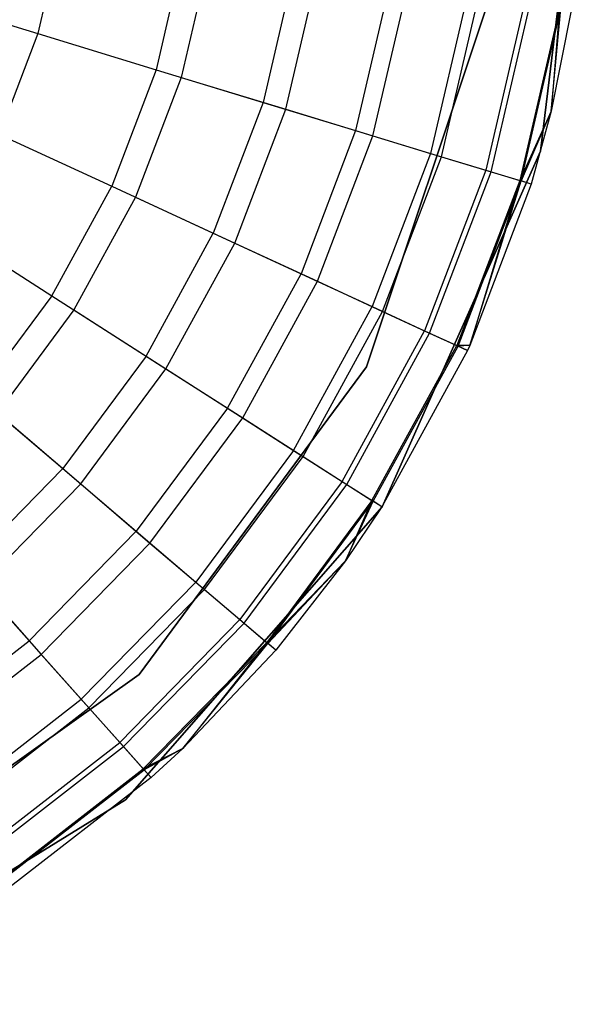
# Model space of a CAD drawing. Extents: x -38.3 to -0.1, y -39.1 to 0.
# Tile 52 of 256: x -14.638 to -14.424, y -39.031 to -38.66. Entities that reach past the tile are written whole.
import ezdxf

# ---------------------------------------------------------------- set-up
doc = ezdxf.new("R2010")
doc.units = 0
doc.header["$MEASUREMENT"] = 0
doc.layers.get('0').update_dxf_attribs({"color": 13, "linetype": 'CONTINUOUS'})

# ---------------------------------------------------------------- blocks, each defined once
blk = doc.blocks.new('ORTO_XII_A_STL')
at = {"color": 0}
for p, q in [((24.1651, 0.90781, 10.04193), (24.14751, 0.76217, 10.04193)), ((24.14751, 0.76217, 3.34901), (24.1651, 0.90781, 3.34901)), ((24.1651, 0.90781, 10.04193), (24.14751, 0.76217, 10.04193)), ((24.14751, 0.76217, 3.34901), (24.1651, 0.90781, 3.34901)), ((23.96725, 0.84608, 12.34302), (23.95808, 0.80648, 12.34302)), ((23.96725, 0.84608, 12.34302), (23.95808, 0.80648, 12.34302)), ((24.01331, 0.83868, 12.32127), (24.0027, 0.79287, 12.32127)), ((24.01331, 0.83868, 12.32127), (24.0027, 0.79287, 12.32127)), ((24.02303, 0.83711, 10.03799), (24.01211, 0.79, 10.03799)), ((24.02303, 0.83711, 10.03799), (24.01211, 0.79, 10.03799)), ((24.05494, 0.83198, 12.29175), (24.04303, 0.78057, 12.29175)), ((24.05494, 0.83198, 12.29175), (24.04303, 0.78057, 12.29175)), ((24.05155, 0.77798, 10.1058), (24.06374, 0.83057, 10.1058)), ((24.05155, 0.77798, 10.1058), (24.06374, 0.83057, 10.1058)), ((24.09087, 0.82621, 12.25535), (24.07784, 0.76996, 12.25535)), ((24.09087, 0.82621, 12.25535), (24.07784, 0.76996, 12.25535)), ((24.08436, 0.76797, 10.17736), (24.0976, 0.82513, 10.17736)), ((24.08436, 0.76797, 10.17736), (24.0976, 0.82513, 10.17736)), ((23.91052, 0.82098, 12.35634), (23.95808, 0.80648, 12.34302)), ((23.91052, 0.82098, 12.35634), (23.95808, 0.80648, 12.34302)), ((24.12002, 0.82153, 12.21319), (24.10608, 0.76135, 12.21319)), ((24.12002, 0.82153, 12.21319), (24.10608, 0.76135, 12.21319)), ((24.11022, 0.76009, 10.25197), (24.1243, 0.82084, 10.25197)), ((24.11022, 0.76009, 10.25197), (24.1243, 0.82084, 10.25197)), ((24.12755, 0.81764, 10.04193), (24.08192, 0.68094, 10.04193)), ((24.08192, 0.68094, 3.34901), (24.12755, 0.81764, 3.34901)), ((24.12755, 0.81764, 10.04193), (24.08192, 0.68094, 10.04193)), ((24.12755, 0.81764, 9.96319), (24.08192, 0.68094, 9.96319)), ((24.12755, 0.81764, 9.96319), (24.08192, 0.68094, 9.96319)), ((24.08192, 0.68094, 3.34901), (24.12755, 0.81764, 3.34901)), ((24.08192, 0.68094, 3.54587), (24.12755, 0.81764, 3.54587)), ((24.08192, 0.68094, 3.54587), (24.12755, 0.81764, 3.54587)), ((24.14149, 0.81807, 12.16654), (24.12688, 0.75501, 12.16654)), ((24.14149, 0.81807, 12.16654), (24.12688, 0.75501, 12.16654)), ((24.12888, 0.7544, 10.32889), (24.14355, 0.81774, 10.32889)), ((24.12888, 0.7544, 10.32889), (24.14355, 0.81774, 10.32889)), ((24.15465, 0.81596, 12.11682), (24.13963, 0.75112, 12.11682)), ((24.15465, 0.81596, 12.11682), (24.13963, 0.75112, 12.11682)), ((24.14015, 0.75096, 10.40737), (24.15519, 0.81587, 10.40737)), ((24.14015, 0.75096, 10.40737), (24.15519, 0.81587, 10.40737)), ((24.15465, 0.81596, 12.11682), (24.15144, 0.77732, 12.06555)), ((24.15465, 0.81596, 12.11682), (24.15144, 0.77732, 12.06555)), ((24.15144, 0.77732, 10.48663), (24.15519, 0.81587, 10.40737)), ((24.15144, 0.77732, 10.48663), (24.15519, 0.81587, 10.40737)), ((24.15908, 0.81525, 10.48663), (24.15144, 0.77732, 10.48663)), ((24.15908, 0.81525, 12.06555), (24.15144, 0.77732, 12.06555)), ((24.15908, 0.81525, 10.48663), (24.15144, 0.77732, 10.48663)), ((24.15908, 0.81525, 12.06555), (24.15144, 0.77732, 12.06555)), ((23.95808, 0.80648, 12.34302), (23.9436, 0.76849, 12.34302)), ((23.95808, 0.80648, 12.34302), (23.9436, 0.76849, 12.34302)), ((23.95808, 0.80648, 12.34302), (24.0027, 0.79287, 12.32127)), ((23.95808, 0.80648, 12.34302), (24.0027, 0.79287, 12.32127)), ((24.0027, 0.79287, 12.32127), (23.98595, 0.74894, 12.32127)), ((24.0027, 0.79287, 12.32127), (23.98595, 0.74894, 12.32127)), ((24.0027, 0.79287, 12.32127), (24.04303, 0.78057, 12.29175)), ((24.0027, 0.79287, 12.32127), (24.04303, 0.78057, 12.29175)), ((24.01211, 0.79, 10.03799), (23.99488, 0.74481, 10.03799)), ((24.01211, 0.79, 10.03799), (23.99488, 0.74481, 10.03799)), ((24.01211, 0.79, 10.03799), (24.05155, 0.77798, 10.1058)), ((24.01211, 0.79, 10.03799), (24.05155, 0.77798, 10.1058)), ((24.04303, 0.78057, 12.29175), (24.02423, 0.73127, 12.29175)), ((24.04303, 0.78057, 12.29175), (24.02423, 0.73127, 12.29175)), ((24.04303, 0.78057, 12.29175), (24.07784, 0.76996, 12.25535)), ((24.04303, 0.78057, 12.29175), (24.07784, 0.76996, 12.25535)), ((24.03232, 0.72753, 10.1058), (24.05155, 0.77798, 10.1058)), ((24.03232, 0.72753, 10.1058), (24.05155, 0.77798, 10.1058)), ((24.05155, 0.77798, 10.1058), (24.08436, 0.76797, 10.17736)), ((24.05155, 0.77798, 10.1058), (24.08436, 0.76797, 10.17736)), ((24.15144, 0.77732, 12.06555), (24.13963, 0.75112, 12.11682)), ((24.15144, 0.77732, 12.06555), (24.13963, 0.75112, 12.11682)), ((24.15144, 0.77732, 10.48663), (24.14015, 0.75096, 10.40737)), ((24.15144, 0.77732, 10.48663), (24.14015, 0.75096, 10.40737)), ((24.15144, 0.77732, 10.48663), (24.14392, 0.74981, 10.48663)), ((24.15144, 0.77732, 12.06555), (24.14392, 0.74981, 12.06555)), ((24.15144, 0.77732, 10.48663), (24.14392, 0.74981, 10.48663)), ((24.15144, 0.77732, 12.06555), (24.14392, 0.74981, 12.06555)), ((24.15144, 0.77732, 12.06555), (24.15144, 0.77732, 10.48663)), ((24.15144, 0.77732, 12.06555), (24.15144, 0.77732, 10.48663)), ((23.9436, 0.76849, 12.34302), (23.98595, 0.74894, 12.32127)), ((23.9436, 0.76849, 12.34302), (23.98595, 0.74894, 12.32127)), ((24.07784, 0.76996, 12.25535), (24.05727, 0.71601, 12.25535)), ((24.07784, 0.76996, 12.25535), (24.05727, 0.71601, 12.25535)), ((24.07784, 0.76996, 12.25535), (24.10608, 0.76135, 12.21319)), ((24.07784, 0.76996, 12.25535), (24.10608, 0.76135, 12.21319)), ((24.06346, 0.71315, 10.17736), (24.08436, 0.76797, 10.17736)), ((24.06346, 0.71315, 10.17736), (24.08436, 0.76797, 10.17736)), ((24.08436, 0.76797, 10.17736), (24.11022, 0.76009, 10.25197)), ((24.08436, 0.76797, 10.17736), (24.11022, 0.76009, 10.25197)), ((24.10608, 0.76135, 12.21319), (24.08407, 0.70363, 12.21319)), ((24.10608, 0.76135, 12.21319), (24.08407, 0.70363, 12.21319)), ((24.14751, 0.76217, 10.04193), (24.08777, 0.62819, 10.04193)), ((24.08777, 0.62819, 3.34901), (24.14751, 0.76217, 3.34901)), ((24.14751, 0.76217, 10.04193), (24.08777, 0.62819, 10.04193)), ((24.08777, 0.62819, 3.34901), (24.14751, 0.76217, 3.34901)), ((24.10608, 0.76135, 12.21319), (24.12688, 0.75501, 12.16654)), ((24.10608, 0.76135, 12.21319), (24.12688, 0.75501, 12.16654)), ((24.14751, 0.76217, 10.04193), (24.14751, 0.76217, 3.34901)), ((24.14751, 0.76217, 10.04193), (24.14751, 0.76217, 3.34901)), ((24.08801, 0.70182, 10.25197), (24.11022, 0.76009, 10.25197)), ((24.08801, 0.70182, 10.25197), (24.11022, 0.76009, 10.25197)), ((24.11022, 0.76009, 10.25197), (24.12888, 0.7544, 10.32889)), ((24.11022, 0.76009, 10.25197), (24.12888, 0.7544, 10.32889)), ((24.12688, 0.75501, 12.16654), (24.10382, 0.69452, 12.16654)), ((24.12688, 0.75501, 12.16654), (24.10382, 0.69452, 12.16654)), ((24.10572, 0.69364, 10.32889), (24.12888, 0.7544, 10.32889)), ((24.10572, 0.69364, 10.32889), (24.12888, 0.7544, 10.32889)), ((24.12688, 0.75501, 12.16654), (24.13963, 0.75112, 12.11682)), ((24.12688, 0.75501, 12.16654), (24.13963, 0.75112, 12.11682)), ((24.12888, 0.7544, 10.32889), (24.14015, 0.75096, 10.40737)), ((24.12888, 0.7544, 10.32889), (24.14015, 0.75096, 10.40737)), ((24.13963, 0.75112, 12.11682), (24.11592, 0.68893, 12.11682)), ((24.13963, 0.75112, 12.11682), (24.11592, 0.68893, 12.11682)), ((24.11641, 0.6887, 10.40737), (24.14015, 0.75096, 10.40737)), ((24.11641, 0.6887, 10.40737), (24.14015, 0.75096, 10.40737)), ((24.13963, 0.75112, 12.11682), (24.12084, 0.6889, 12.06555)), ((24.13963, 0.75112, 12.11682), (24.12084, 0.6889, 12.06555)), ((24.12084, 0.6889, 10.48663), (24.14015, 0.75096, 10.40737)), ((24.12084, 0.6889, 10.48663), (24.14015, 0.75096, 10.40737)), ((24.14392, 0.74981, 10.48663), (24.12084, 0.6889, 10.48663)), ((24.14392, 0.74981, 12.06555), (24.12084, 0.6889, 12.06555)), ((24.14392, 0.74981, 10.48663), (24.12084, 0.6889, 10.48663)), ((24.14392, 0.74981, 12.06555), (24.12084, 0.6889, 12.06555)), ((24.14392, 0.74981, 12.06555), (24.13963, 0.75112, 12.11682)), ((24.14392, 0.74981, 12.06555), (24.13963, 0.75112, 12.11682)), ((24.14392, 0.74981, 10.48663), (24.14015, 0.75096, 10.40737)), ((24.14392, 0.74981, 10.48663), (24.14015, 0.75096, 10.40737)), ((24.14392, 0.74981, 12.06555), (24.14392, 0.74981, 10.48663)), ((24.14392, 0.74981, 12.06555), (24.14392, 0.74981, 10.48663)), ((23.96337, 0.7077, 12.32127), (23.98595, 0.74894, 12.32127)), ((23.96337, 0.7077, 12.32127), (23.98595, 0.74894, 12.32127)), ((23.98595, 0.74894, 12.32127), (24.02423, 0.73127, 12.29175)), ((23.98595, 0.74894, 12.32127), (24.02423, 0.73127, 12.29175)), ((23.99488, 0.74481, 10.03799), (23.97166, 0.70239, 10.03799)), ((23.99488, 0.74481, 10.03799), (23.97166, 0.70239, 10.03799)), ((23.99488, 0.74481, 10.03799), (24.03232, 0.72753, 10.1058)), ((23.99488, 0.74481, 10.03799), (24.03232, 0.72753, 10.1058)), ((23.92408, 0.73283, 12.34302), (23.96337, 0.7077, 12.32127)), ((23.92408, 0.73283, 12.34302), (23.96337, 0.7077, 12.32127)), ((23.99889, 0.68497, 12.29175), (24.02423, 0.73127, 12.29175)), ((23.99889, 0.68497, 12.29175), (24.02423, 0.73127, 12.29175)), ((24.02423, 0.73127, 12.29175), (24.05727, 0.71601, 12.25535)), ((24.02423, 0.73127, 12.29175), (24.05727, 0.71601, 12.25535)), ((24.0064, 0.68017, 10.1058), (24.03232, 0.72753, 10.1058)), ((24.0064, 0.68017, 10.1058), (24.03232, 0.72753, 10.1058)), ((24.03232, 0.72753, 10.1058), (24.06346, 0.71315, 10.17736)), ((24.03232, 0.72753, 10.1058), (24.06346, 0.71315, 10.17736)), ((24.02955, 0.66536, 12.25535), (24.05727, 0.71601, 12.25535)), ((24.02955, 0.66536, 12.25535), (24.05727, 0.71601, 12.25535)), ((24.03529, 0.66169, 10.17736), (24.06346, 0.71315, 10.17736)), ((24.03529, 0.66169, 10.17736), (24.06346, 0.71315, 10.17736)), ((24.05727, 0.71601, 12.25535), (24.08407, 0.70363, 12.21319)), ((24.05727, 0.71601, 12.25535), (24.08407, 0.70363, 12.21319)), ((24.06346, 0.71315, 10.17736), (24.08801, 0.70182, 10.25197)), ((24.06346, 0.71315, 10.17736), (24.08801, 0.70182, 10.25197)), ((23.96337, 0.7077, 12.32127), (23.93539, 0.66991, 12.32127)), ((23.96337, 0.7077, 12.32127), (23.93539, 0.66991, 12.32127)), ((23.96337, 0.7077, 12.32127), (23.99889, 0.68497, 12.29175)), ((23.96337, 0.7077, 12.32127), (23.99889, 0.68497, 12.29175)), ((23.97166, 0.70239, 10.03799), (23.94288, 0.66353, 10.03799)), ((23.97166, 0.70239, 10.03799), (23.94288, 0.66353, 10.03799)), ((23.97166, 0.70239, 10.03799), (24.0064, 0.68017, 10.1058)), ((23.97166, 0.70239, 10.03799), (24.0064, 0.68017, 10.1058)), ((24.05441, 0.64945, 12.21319), (24.08407, 0.70363, 12.21319)), ((24.05441, 0.64945, 12.21319), (24.08407, 0.70363, 12.21319)), ((24.05807, 0.64712, 10.25197), (24.08801, 0.70182, 10.25197)), ((24.05807, 0.64712, 10.25197), (24.08801, 0.70182, 10.25197)), ((24.08407, 0.70363, 12.21319), (24.10382, 0.69452, 12.16654)), ((24.08407, 0.70363, 12.21319), (24.10382, 0.69452, 12.16654)), ((24.08801, 0.70182, 10.25197), (24.10572, 0.69364, 10.32889)), ((24.08801, 0.70182, 10.25197), (24.10572, 0.69364, 10.32889)), ((24.07274, 0.63773, 12.16654), (24.10382, 0.69452, 12.16654)), ((24.07274, 0.63773, 12.16654), (24.10382, 0.69452, 12.16654)), ((24.10382, 0.69452, 12.16654), (24.11592, 0.68893, 12.11682)), ((24.10382, 0.69452, 12.16654), (24.11592, 0.68893, 12.11682)), ((24.0745, 0.63661, 10.32889), (24.10572, 0.69364, 10.32889)), ((24.0745, 0.63661, 10.32889), (24.10572, 0.69364, 10.32889)), ((24.10572, 0.69364, 10.32889), (24.11641, 0.6887, 10.40737)), ((24.10572, 0.69364, 10.32889), (24.11641, 0.6887, 10.40737)), ((24.08396, 0.63055, 12.11682), (24.11592, 0.68893, 12.11682)), ((24.08396, 0.63055, 12.11682), (24.11592, 0.68893, 12.11682)), ((24.08442, 0.63026, 10.40737), (24.11641, 0.6887, 10.40737)), ((24.08442, 0.63026, 10.40737), (24.11641, 0.6887, 10.40737)), ((24.11999, 0.68705, 10.48663), (24.08774, 0.62813, 10.48663)), ((24.11999, 0.68705, 12.06555), (24.08774, 0.62813, 12.06555)), ((24.11999, 0.68705, 10.48663), (24.08774, 0.62813, 10.48663)), ((24.11999, 0.68705, 12.06555), (24.08774, 0.62813, 12.06555)), ((24.12084, 0.6889, 12.06555), (24.11592, 0.68893, 12.11682)), ((24.11592, 0.68893, 12.11682), (24.11999, 0.68705, 12.06555)), ((24.12084, 0.6889, 12.06555), (24.11592, 0.68893, 12.11682)), ((24.11592, 0.68893, 12.11682), (24.11999, 0.68705, 12.06555)), ((24.12084, 0.6889, 10.48663), (24.11641, 0.6887, 10.40737)), ((24.12084, 0.6889, 10.48663), (24.11641, 0.6887, 10.40737)), ((24.11999, 0.68705, 10.48663), (24.11641, 0.6887, 10.40737)), ((24.11999, 0.68705, 10.48663), (24.11641, 0.6887, 10.40737)), ((24.12084, 0.6889, 10.48663), (24.11999, 0.68705, 10.48663)), ((24.12084, 0.6889, 12.06555), (24.11999, 0.68705, 12.06555)), ((24.12084, 0.6889, 10.48663), (24.11999, 0.68705, 10.48663)), ((24.12084, 0.6889, 12.06555), (24.11999, 0.68705, 12.06555)), ((24.11999, 0.68705, 12.06555), (24.11999, 0.68705, 10.48663)), ((24.11999, 0.68705, 12.06555), (24.11999, 0.68705, 10.48663)), ((24.12084, 0.6889, 12.06555), (24.12084, 0.6889, 10.48663)), ((24.12084, 0.6889, 12.06555), (24.12084, 0.6889, 10.48663)), ((23.99889, 0.68497, 12.29175), (23.96748, 0.64257, 12.29175)), ((23.99889, 0.68497, 12.29175), (23.96748, 0.64257, 12.29175)), ((23.99889, 0.68497, 12.29175), (24.02955, 0.66536, 12.25535)), ((23.99889, 0.68497, 12.29175), (24.02955, 0.66536, 12.25535)), ((23.97427, 0.63679, 10.1058), (24.0064, 0.68017, 10.1058)), ((23.97427, 0.63679, 10.1058), (24.0064, 0.68017, 10.1058)), ((24.08192, 0.68094, 10.04193), (23.99628, 0.56503, 10.04193)), ((23.99628, 0.56503, 3.34901), (24.08192, 0.68094, 3.34901)), ((24.08192, 0.68094, 10.04193), (23.99628, 0.56503, 10.04193)), ((24.08192, 0.68094, 9.96319), (23.99628, 0.56503, 9.96319)), ((24.08192, 0.68094, 9.96319), (23.99628, 0.56503, 9.96319)), ((23.99628, 0.56503, 3.34901), (24.08192, 0.68094, 3.34901)), ((23.99628, 0.56503, 3.54587), (24.08192, 0.68094, 3.54587)), ((23.99628, 0.56503, 3.54587), (24.08192, 0.68094, 3.54587)), ((24.0064, 0.68017, 10.1058), (24.03529, 0.66169, 10.17736)), ((24.0064, 0.68017, 10.1058), (24.03529, 0.66169, 10.17736)), ((24.08192, 0.68094, 10.04193), (24.08192, 0.68094, 9.96319)), ((24.08192, 0.68094, 10.04193), (24.08192, 0.68094, 9.96319)), ((24.08192, 0.68094, 3.34901), (24.08192, 0.68094, 3.54587)), ((24.08192, 0.68094, 3.34901), (24.08192, 0.68094, 3.54587)), ((23.93539, 0.66991, 12.32127), (23.96748, 0.64257, 12.29175)), ((23.93539, 0.66991, 12.32127), (23.96748, 0.64257, 12.29175)), ((24.02955, 0.66536, 12.25535), (23.99518, 0.61896, 12.25535)), ((24.02955, 0.66536, 12.25535), (23.99518, 0.61896, 12.25535)), ((24.02955, 0.66536, 12.25535), (24.05441, 0.64945, 12.21319)), ((24.02955, 0.66536, 12.25535), (24.05441, 0.64945, 12.21319)), ((23.94288, 0.66353, 10.03799), (23.97427, 0.63679, 10.1058)), ((23.94288, 0.66353, 10.03799), (23.97427, 0.63679, 10.1058)), ((24.00037, 0.61454, 10.17736), (24.03529, 0.66169, 10.17736)), ((24.00037, 0.61454, 10.17736), (24.03529, 0.66169, 10.17736)), ((24.03529, 0.66169, 10.17736), (24.05807, 0.64712, 10.25197)), ((24.03529, 0.66169, 10.17736), (24.05807, 0.64712, 10.25197)), ((24.05441, 0.64945, 12.21319), (24.01765, 0.59981, 12.21319)), ((24.05441, 0.64945, 12.21319), (24.01765, 0.59981, 12.21319)), ((24.05441, 0.64945, 12.21319), (24.07274, 0.63773, 12.16654)), ((24.05441, 0.64945, 12.21319), (24.07274, 0.63773, 12.16654)), ((24.02095, 0.597, 10.25197), (24.05807, 0.64712, 10.25197)), ((24.02095, 0.597, 10.25197), (24.05807, 0.64712, 10.25197)), ((24.05807, 0.64712, 10.25197), (24.0745, 0.63661, 10.32889)), ((24.05807, 0.64712, 10.25197), (24.0745, 0.63661, 10.32889)), ((23.96748, 0.64257, 12.29175), (23.93059, 0.60483, 12.29175)), ((23.96748, 0.64257, 12.29175), (23.93059, 0.60483, 12.29175)), ((23.96748, 0.64257, 12.29175), (23.99518, 0.61896, 12.25535)), ((23.96748, 0.64257, 12.29175), (23.99518, 0.61896, 12.25535)), ((23.93653, 0.59818, 10.1058), (23.97427, 0.63679, 10.1058)), ((23.93653, 0.59818, 10.1058), (23.97427, 0.63679, 10.1058)), ((23.97427, 0.63679, 10.1058), (24.00037, 0.61454, 10.17736)), ((23.97427, 0.63679, 10.1058), (24.00037, 0.61454, 10.17736)), ((24.07274, 0.63773, 12.16654), (24.03421, 0.5857, 12.16654)), ((24.07274, 0.63773, 12.16654), (24.03421, 0.5857, 12.16654)), ((24.0358, 0.58435, 10.32889), (24.0745, 0.63661, 10.32889)), ((24.0358, 0.58435, 10.32889), (24.0745, 0.63661, 10.32889)), ((24.07274, 0.63773, 12.16654), (24.08396, 0.63055, 12.11682)), ((24.07274, 0.63773, 12.16654), (24.08396, 0.63055, 12.11682)), ((24.0745, 0.63661, 10.32889), (24.08442, 0.63026, 10.40737)), ((24.0745, 0.63661, 10.32889), (24.08442, 0.63026, 10.40737)), ((24.08777, 0.62819, 10.04193), (23.9912, 0.51777, 10.04193)), ((23.9912, 0.51777, 3.34901), (24.08777, 0.62819, 3.34901)), ((24.08777, 0.62819, 10.04193), (23.9912, 0.51777, 10.04193)), ((23.9912, 0.51777, 3.34901), (24.08777, 0.62819, 3.34901)), ((24.08396, 0.63055, 12.11682), (24.04435, 0.57706, 12.11682)), ((24.08396, 0.63055, 12.11682), (24.04435, 0.57706, 12.11682)), ((24.04477, 0.57671, 10.40737), (24.08442, 0.63026, 10.40737)), ((24.04477, 0.57671, 10.40737), (24.08442, 0.63026, 10.40737)), ((24.08396, 0.63055, 12.11682), (24.07406, 0.60788, 12.06555)), ((24.08396, 0.63055, 12.11682), (24.07406, 0.60788, 12.06555)), ((24.07406, 0.60788, 10.48663), (24.08442, 0.63026, 10.40737)), ((24.07406, 0.60788, 10.48663), (24.08442, 0.63026, 10.40737)), ((24.08774, 0.62813, 10.48663), (24.07406, 0.60788, 10.48663)), ((24.08774, 0.62813, 12.06555), (24.07406, 0.60788, 12.06555)), ((24.08774, 0.62813, 10.48663), (24.07406, 0.60788, 10.48663)), ((24.08774, 0.62813, 12.06555), (24.07406, 0.60788, 12.06555)), ((24.08774, 0.62813, 12.06555), (24.08396, 0.63055, 12.11682)), ((24.08774, 0.62813, 12.06555), (24.08396, 0.63055, 12.11682)), ((24.08774, 0.62813, 10.48663), (24.08442, 0.63026, 10.40737)), ((24.08774, 0.62813, 10.48663), (24.08442, 0.63026, 10.40737)), ((24.08774, 0.62813, 12.06555), (24.08774, 0.62813, 10.48663)), ((24.08774, 0.62813, 12.06555), (24.08774, 0.62813, 10.48663)), ((24.08777, 0.62819, 10.04193), (24.08777, 0.62819, 3.34901)), ((24.08777, 0.62819, 10.04193), (24.08777, 0.62819, 3.34901)), ((23.99518, 0.61896, 12.25535), (23.95482, 0.57767, 12.25535)), ((23.99518, 0.61896, 12.25535), (23.95482, 0.57767, 12.25535)), ((23.99518, 0.61896, 12.25535), (24.01765, 0.59981, 12.21319)), ((23.99518, 0.61896, 12.25535), (24.01765, 0.59981, 12.21319)), ((23.95936, 0.57258, 10.17736), (24.00037, 0.61454, 10.17736)), ((23.95936, 0.57258, 10.17736), (24.00037, 0.61454, 10.17736)), ((24.00037, 0.61454, 10.17736), (24.02095, 0.597, 10.25197)), ((24.00037, 0.61454, 10.17736), (24.02095, 0.597, 10.25197)), ((23.93059, 0.60483, 12.29175), (23.95482, 0.57767, 12.25535)), ((23.93059, 0.60483, 12.29175), (23.95482, 0.57767, 12.25535)), ((24.07406, 0.60788, 12.06555), (24.04435, 0.57706, 12.11682)), ((24.07406, 0.60788, 12.06555), (24.04435, 0.57706, 12.11682)), ((24.07406, 0.60788, 10.48663), (24.04477, 0.57671, 10.40737)), ((24.07406, 0.60788, 10.48663), (24.04477, 0.57671, 10.40737)), ((24.07406, 0.60788, 10.48663), (24.04777, 0.57416, 10.48663)), ((24.07406, 0.60788, 12.06555), (24.04777, 0.57416, 12.06555)), ((24.07406, 0.60788, 10.48663), (24.04777, 0.57416, 10.48663)), ((24.07406, 0.60788, 12.06555), (24.04777, 0.57416, 12.06555)), ((24.07406, 0.60788, 12.06555), (24.07406, 0.60788, 10.48663)), ((24.07406, 0.60788, 12.06555), (24.07406, 0.60788, 10.48663)), ((23.93653, 0.59818, 10.1058), (23.95936, 0.57258, 10.17736)), ((23.93653, 0.59818, 10.1058), (23.95936, 0.57258, 10.17736)), ((24.01765, 0.59981, 12.21319), (23.97448, 0.55564, 12.21319)), ((24.01765, 0.59981, 12.21319), (23.97448, 0.55564, 12.21319)), ((24.01765, 0.59981, 12.21319), (24.03421, 0.5857, 12.16654)), ((24.01765, 0.59981, 12.21319), (24.03421, 0.5857, 12.16654)), ((23.97736, 0.55241, 10.25197), (24.02095, 0.597, 10.25197)), ((23.97736, 0.55241, 10.25197), (24.02095, 0.597, 10.25197)), ((24.02095, 0.597, 10.25197), (24.0358, 0.58435, 10.32889)), ((24.02095, 0.597, 10.25197), (24.0358, 0.58435, 10.32889)), ((24.03421, 0.5857, 12.16654), (23.98896, 0.53941, 12.16654)), ((24.03421, 0.5857, 12.16654), (23.98896, 0.53941, 12.16654)), ((23.99035, 0.53785, 10.32889), (24.0358, 0.58435, 10.32889)), ((23.99035, 0.53785, 10.32889), (24.0358, 0.58435, 10.32889)), ((24.03421, 0.5857, 12.16654), (24.04435, 0.57706, 12.11682)), ((24.03421, 0.5857, 12.16654), (24.04435, 0.57706, 12.11682)), ((24.0358, 0.58435, 10.32889), (24.04477, 0.57671, 10.40737)), ((24.0358, 0.58435, 10.32889), (24.04477, 0.57671, 10.40737)), ((23.90922, 0.54226, 12.25535), (23.95482, 0.57767, 12.25535)), ((23.90922, 0.54226, 12.25535), (23.95482, 0.57767, 12.25535)), ((23.95482, 0.57767, 12.25535), (23.97448, 0.55564, 12.21319)), ((23.95482, 0.57767, 12.25535), (23.97448, 0.55564, 12.21319)), ((24.04435, 0.57706, 12.11682), (23.99783, 0.52947, 12.11682)), ((24.04435, 0.57706, 12.11682), (23.99783, 0.52947, 12.11682)), ((23.99819, 0.52906, 10.40737), (24.04477, 0.57671, 10.40737)), ((23.99819, 0.52906, 10.40737), (24.04477, 0.57671, 10.40737)), ((24.04435, 0.57706, 12.11682), (24.01279, 0.53717, 12.06555)), ((24.04435, 0.57706, 12.11682), (24.01279, 0.53717, 12.06555)), ((24.01279, 0.53717, 10.48663), (24.04477, 0.57671, 10.40737)), ((24.01279, 0.53717, 10.48663), (24.04477, 0.57671, 10.40737)), ((24.04777, 0.57416, 12.06555), (24.04435, 0.57706, 12.11682)), ((24.04777, 0.57416, 12.06555), (24.04435, 0.57706, 12.11682)), ((24.04777, 0.57416, 10.48663), (24.04477, 0.57671, 10.40737)), ((24.04777, 0.57416, 10.48663), (24.04477, 0.57671, 10.40737)), ((23.91302, 0.5366, 10.17736), (23.95936, 0.57258, 10.17736)), ((23.91302, 0.5366, 10.17736), (23.95936, 0.57258, 10.17736)), ((23.95936, 0.57258, 10.17736), (23.97736, 0.55241, 10.25197)), ((23.95936, 0.57258, 10.17736), (23.97736, 0.55241, 10.25197)), ((24.04777, 0.57416, 10.48663), (24.01279, 0.53717, 10.48663)), ((24.04777, 0.57416, 12.06555), (24.01279, 0.53717, 12.06555)), ((24.04777, 0.57416, 10.48663), (24.01279, 0.53717, 10.48663)), ((24.04777, 0.57416, 12.06555), (24.01279, 0.53717, 12.06555)), ((24.04777, 0.57416, 12.06555), (24.04777, 0.57416, 10.48663)), ((24.04777, 0.57416, 12.06555), (24.04777, 0.57416, 10.48663)), ((23.99628, 0.56503, 10.04193), (23.87902, 0.48126, 10.04193)), ((23.87902, 0.48126, 3.34901), (23.99628, 0.56503, 3.34901)), ((23.99628, 0.56503, 10.04193), (23.87902, 0.48126, 10.04193)), ((23.99628, 0.56503, 9.96319), (23.87902, 0.48126, 9.96319)), ((23.99628, 0.56503, 9.96319), (23.87902, 0.48126, 9.96319)), ((23.87902, 0.48126, 3.34901), (23.99628, 0.56503, 3.34901)), ((23.87902, 0.48126, 3.54587), (23.99628, 0.56503, 3.54587)), ((23.87902, 0.48126, 3.54587), (23.99628, 0.56503, 3.54587)), ((23.99628, 0.56503, 10.04193), (23.99628, 0.56503, 9.96319)), ((23.99628, 0.56503, 10.04193), (23.99628, 0.56503, 9.96319)), ((23.99628, 0.56503, 3.34901), (23.99628, 0.56503, 3.54587)), ((23.99628, 0.56503, 3.34901), (23.99628, 0.56503, 3.54587)), ((23.92569, 0.51776, 12.21319), (23.97448, 0.55564, 12.21319)), ((23.92569, 0.51776, 12.21319), (23.97448, 0.55564, 12.21319)), ((23.97448, 0.55564, 12.21319), (23.98896, 0.53941, 12.16654)), ((23.97448, 0.55564, 12.21319), (23.98896, 0.53941, 12.16654)), ((23.92811, 0.51416, 10.25197), (23.97736, 0.55241, 10.25197)), ((23.92811, 0.51416, 10.25197), (23.97736, 0.55241, 10.25197)), ((23.97736, 0.55241, 10.25197), (23.99035, 0.53785, 10.32889)), ((23.97736, 0.55241, 10.25197), (23.99035, 0.53785, 10.32889)), ((23.93782, 0.49971, 12.16654), (23.98896, 0.53941, 12.16654)), ((23.93782, 0.49971, 12.16654), (23.98896, 0.53941, 12.16654)), ((23.98896, 0.53941, 12.16654), (23.99783, 0.52947, 12.11682)), ((23.98896, 0.53941, 12.16654), (23.99783, 0.52947, 12.11682)), ((23.93899, 0.49798, 10.32889), (23.99035, 0.53785, 10.32889)), ((23.93899, 0.49798, 10.32889), (23.99035, 0.53785, 10.32889)), ((23.99035, 0.53785, 10.32889), (23.99819, 0.52906, 10.40737)), ((23.99035, 0.53785, 10.32889), (23.99819, 0.52906, 10.40737)), ((24.01279, 0.53717, 12.06555), (23.99783, 0.52947, 12.11682)), ((24.01279, 0.53717, 12.06555), (23.99783, 0.52947, 12.11682)), ((24.01279, 0.53717, 10.48663), (23.99819, 0.52906, 10.40737)), ((24.01279, 0.53717, 10.48663), (23.99819, 0.52906, 10.40737)), ((24.01279, 0.53717, 10.48663), (24.00081, 0.52612, 10.48663)), ((24.01279, 0.53717, 12.06555), (24.00081, 0.52612, 12.06555)), ((24.01279, 0.53717, 10.48663), (24.00081, 0.52612, 10.48663)), ((24.01279, 0.53717, 12.06555), (24.00081, 0.52612, 12.06555)), ((24.01279, 0.53717, 12.06555), (24.01279, 0.53717, 10.48663)), ((24.01279, 0.53717, 12.06555), (24.01279, 0.53717, 10.48663)), ((23.94526, 0.48865, 12.11682), (23.99783, 0.52947, 12.11682)), ((23.94526, 0.48865, 12.11682), (23.99783, 0.52947, 12.11682)), ((23.94556, 0.4882, 10.40737), (23.99819, 0.52906, 10.40737)), ((23.94556, 0.4882, 10.40737), (23.99819, 0.52906, 10.40737)), ((23.99783, 0.52947, 12.11682), (24.00081, 0.52612, 12.06555)), ((23.99783, 0.52947, 12.11682), (24.00081, 0.52612, 12.06555)), ((24.00081, 0.52612, 10.48663), (23.99819, 0.52906, 10.40737)), ((24.00081, 0.52612, 10.48663), (23.99819, 0.52906, 10.40737)), ((24.00081, 0.52612, 10.48663), (23.94776, 0.48493, 10.48663)), ((24.00081, 0.52612, 12.06555), (23.94776, 0.48493, 12.06555)), ((24.00081, 0.52612, 10.48663), (23.94776, 0.48493, 10.48663)), ((24.00081, 0.52612, 12.06555), (23.94776, 0.48493, 12.06555)), ((24.00081, 0.52612, 12.06555), (24.00081, 0.52612, 10.48663)), ((24.00081, 0.52612, 12.06555), (24.00081, 0.52612, 10.48663)), ((23.9912, 0.51777, 10.04193), (23.86637, 0.44072, 10.04193)), ((23.86637, 0.44072, 3.34901), (23.9912, 0.51777, 3.34901)), ((23.9912, 0.51777, 10.04193), (23.86637, 0.44072, 10.04193)), ((23.86637, 0.44072, 3.34901), (23.9912, 0.51777, 3.34901)), ((23.9912, 0.51777, 10.04193), (23.9912, 0.51777, 3.34901)), ((23.9912, 0.51777, 10.04193), (23.9912, 0.51777, 3.34901))]:
    blk.add_line(p, q, dxfattribs=at)

msp = doc.modelspace()

# ---------------------------------------------------------------- block references
at = {"color": 0}
msp.add_blockref('ORTO_XII_A_STL', (-38.58948, -39.47195, -0.67185), dxfattribs=at)

doc.saveas('drawing.dxf')
